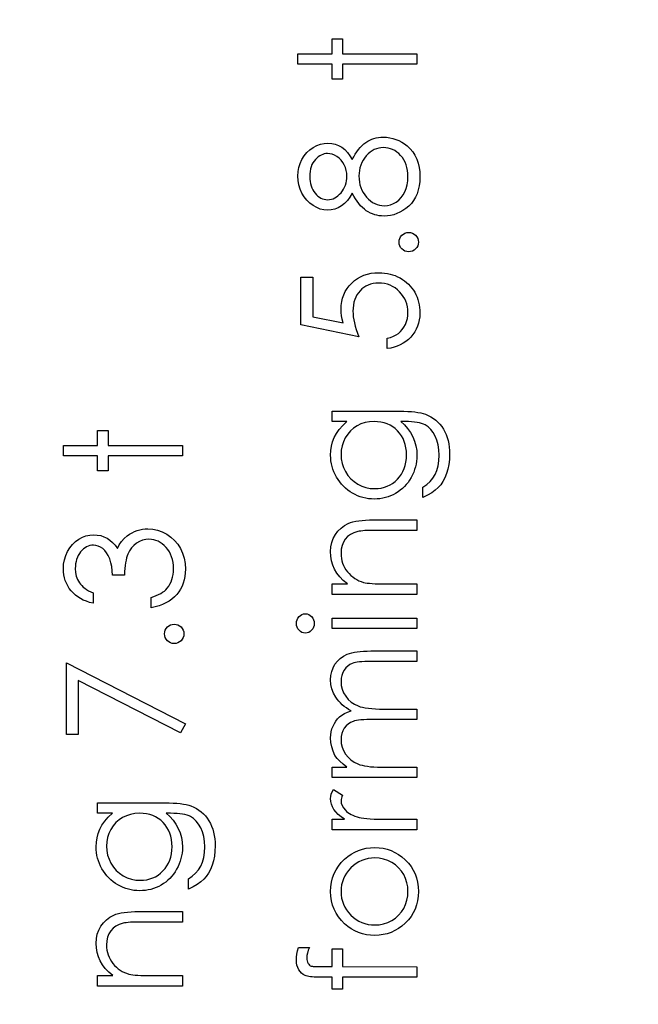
# Model space of a CAD drawing. Header units: inches. Extents: x 0.1 to 87.3, y 0.1 to 33.9.
# Tile 110 of 174: x 44.687 to 45.353, y 18.365 to 19.425. Entities that reach past the tile are written whole.
import ezdxf

# ---------------------------------------------------------------- set-up
doc = ezdxf.new("R2010")
doc.units = ezdxf.units.IN
doc.header["$MEASUREMENT"] = 0
doc.layers.add('DIMENSIONS', color=171, linetype='Continuous')
doc.styles.add('SLDTEXTSTYLE0', font='TXT', dxfattribs={"width": 0.75})
doc.dimstyles.new('SLDDIMSTYLE7', dxfattribs={"dimtxt": 0.125, "dimasz": 0.13, "dimexe": 0, "dimexo": 0.0625, "dimgap": 0.03125, "dimtad": 0, "dimtih": 1, "dimtoh": 1, "dimdec": 1, "dimrnd": 1e-09, "dimzin": 12, "dimdsep": 46, "dimtxsty": 'SLDTEXTSTYLE0', "dimsah": 1, "dimcen": 0.09, "dimadec": 0, "dimazin": 3, "dimtfac": 1, "dimtdec": 1, "dimtofl": 0, "dimtmove": 0, "dimatfit": 3, "dimfxl": 1, "dimfrac": 2, "dimtolj": 1, "dimtzin": 12, "dimarcsym": 0})

# ---------------------------------------------------------------- blocks, each defined once
blk = doc.blocks.new('_D_10')
at = {"layer": 'DIMENSIONS'}
for p, q in [((2.8197, 20.8042), (2.8197, 14.5427)), ((48.3846, 20.3884), (48.3846, 14.5427)), ((2.8197, 14.6677), (27.4208, 14.6677)), ((48.3846, 14.6677), (27.7909, 14.6677))]:
    blk.add_line(p, q, dxfattribs=at)
for centre, start, end in [((27.6426, 14.655), 153.4349, 206.5651), ((27.569, 14.655), 333.4349, 26.5651)]:
    blk.add_arc(centre, 0.2219, start, end, dxfattribs=at)
for points in [[(2.8197, 14.6677), (2.9497, 14.6477), (2.9497, 14.6877)], [(48.3846, 14.6677), (48.2546, 14.6877), (48.2546, 14.6477)]]:
    blk.add_solid(points, dxfattribs=at)
at = {"layer": 'DIMENSIONS', "insert": (27.4442, 14.7169), "char_height": 0.125, "attachment_point": 1, "style": 'SLDTEXTSTYLE0'}
blk.add_mtext('45.6', dxfattribs=at)

msp = doc.modelspace()

# ---------------------------------------------------------------- linework, layer by layer
at = {"color": 7, "linetype": 'Continuous', "flags": 128}
for points in [[(44.98661, 19.37694), (44.98661, 19.38816), (44.98661, 19.38816), (45.02346, 19.38816), (45.02346, 19.38816), (45.02346, 19.40418), (45.02346, 19.40418), (45.03468, 19.40418), (45.03468, 19.40418), (45.03468, 19.38816), (45.03468, 19.38816), (45.11481, 19.38816), (45.11481, 19.38816), (45.11481, 19.37694), (45.11481, 19.37694), (45.03468, 19.37694), (45.03468, 19.37694), (45.03468, 19.36091), (45.03468, 19.36091), (45.02346, 19.36091), (45.02346, 19.36091), (45.02346, 19.37694), (45.02346, 19.37694), (44.98661, 19.37694)], [(45.04517, 19.27425), (45.0468, 19.2773), (45.04848, 19.28013), (45.05021, 19.28274), (45.05201, 19.28514), (45.05386, 19.28734), (45.05577, 19.28932), (45.05772, 19.29108), (45.05975, 19.29263), (45.06183, 19.29398), (45.064, 19.29516), (45.06623, 19.29616), (45.06851, 19.29696), (45.07089, 19.29761), (45.07332, 19.29806), (45.07582, 19.29831), (45.0784, 19.29841), (45.0784, 19.29841), (45.08201, 19.29826), (45.08551, 19.29781), (45.08892, 19.29708), (45.09222, 19.29606), (45.0954, 19.29471), (45.09846, 19.29308), (45.10144, 19.29118), (45.10429, 19.28895), (45.10429, 19.28895), (45.1075, 19.28589), (45.1103, 19.28254), (45.11266, 19.27886), (45.11459, 19.27485), (45.11609, 19.27054), (45.11716, 19.26593), (45.11779, 19.261), (45.11802, 19.25577), (45.11802, 19.25577), (45.11782, 19.25074), (45.11726, 19.246), (45.11631, 19.24157), (45.11501, 19.23749), (45.11331, 19.23368), (45.11123, 19.23023), (45.1088, 19.22707), (45.10597, 19.22422), (45.10292, 19.22169), (45.09979, 19.21951), (45.09658, 19.21768), (45.09333, 19.21616), (45.08995, 19.21498), (45.08652, 19.21415), (45.08301, 19.21365), (45.07943, 19.21348), (45.07943, 19.21348), (45.0768, 19.21358), (45.07425, 19.21385), (45.07177, 19.2143), (45.06934, 19.21493), (45.06698, 19.21575), (45.06468, 19.21676), (45.06245, 19.21793), (45.0603, 19.21929), (45.05819, 19.22086), (45.05617, 19.22264), (45.05419, 19.22467), (45.05229, 19.22692), (45.05041, 19.22938), (45.0486, 19.23208), (45.04685, 19.23499), (45.04517, 19.23814), (45.04517, 19.23814), (45.0427, 19.23386), (45.03994, 19.23015), (45.03689, 19.22702), (45.03356, 19.22444), (45.03002, 19.22244), (45.02637, 19.22104), (45.02259, 19.22016), (45.01868, 19.21989), (45.01868, 19.21989), (45.0147, 19.22019), (45.01077, 19.22109), (45.00686, 19.22262), (45.00301, 19.22472), (44.9994, 19.22737), (44.9962, 19.23048), (44.99339, 19.23403), (44.99099, 19.23807), (44.98906, 19.24242), (44.98771, 19.24695), (44.98688, 19.25164), (44.98661, 19.25652), (44.98661, 19.25652), (44.98688, 19.26128), (44.98771, 19.26583), (44.98911, 19.27022), (44.99104, 19.27442), (44.99344, 19.27833), (44.99627, 19.28176), (44.99945, 19.28477), (45.00306, 19.28732), (45.00691, 19.28937), (45.01087, 19.29082), (45.0149, 19.2917), (45.01903, 19.292), (45.01903, 19.292), (45.02309, 19.29173), (45.02692, 19.2909), (45.0305, 19.2895), (45.03388, 19.28757), (45.03704, 19.28507), (45.03997, 19.28204), (45.0427, 19.2784), (45.04517, 19.27425)], [(45.05231, 19.25662), (45.05244, 19.25329), (45.05284, 19.25011), (45.05346, 19.24705), (45.05436, 19.24415), (45.05554, 19.24137), (45.05694, 19.23872), (45.05862, 19.23621), (45.06055, 19.23386), (45.06265, 19.23171), (45.06486, 19.22985), (45.06713, 19.22827), (45.06949, 19.227), (45.07194, 19.22597), (45.07447, 19.22527), (45.0771, 19.22484), (45.0798, 19.22469), (45.0798, 19.22469), (45.08316, 19.22494), (45.08642, 19.22567), (45.08957, 19.2269), (45.09263, 19.2286), (45.09548, 19.23075), (45.09796, 19.23331), (45.10011, 19.23624), (45.10191, 19.23957), (45.10334, 19.24325), (45.10437, 19.24718), (45.10499, 19.25141), (45.1052, 19.25589), (45.1052, 19.25589), (45.10507, 19.2594), (45.10469, 19.2627), (45.10407, 19.26583), (45.10322, 19.26876), (45.10209, 19.27152), (45.10071, 19.2741), (45.09911, 19.2765), (45.09723, 19.27871), (45.0952, 19.28068), (45.09308, 19.28241), (45.09087, 19.28389), (45.08859, 19.28507), (45.08624, 19.28599), (45.08379, 19.28667), (45.08126, 19.28707), (45.07863, 19.28719), (45.07863, 19.28719), (45.07607, 19.28704), (45.07362, 19.28664), (45.07122, 19.28594), (45.06889, 19.28497), (45.06663, 19.28369), (45.06445, 19.28216), (45.06233, 19.28033), (45.0603, 19.27823), (45.05842, 19.27593), (45.05679, 19.27352), (45.05544, 19.27099), (45.05431, 19.26834), (45.05344, 19.26558), (45.05281, 19.2627), (45.05244, 19.25973), (45.05231, 19.25662)], [(44.99943, 19.25589), (44.99953, 19.25326), (44.99978, 19.25076), (45.00023, 19.24838), (45.00085, 19.2461), (45.00165, 19.24392), (45.00266, 19.2419), (45.00381, 19.23997), (45.00516, 19.23814), (45.00664, 19.23649), (45.00816, 19.23506), (45.00979, 19.23386), (45.01147, 19.23286), (45.0132, 19.23211), (45.01503, 19.23155), (45.0169, 19.2312), (45.01886, 19.2311), (45.01886, 19.2311), (45.02081, 19.23123), (45.02269, 19.23158), (45.02454, 19.23216), (45.02634, 19.23301), (45.0281, 19.23406), (45.02982, 19.23536), (45.03148, 19.23689), (45.0331, 19.23867), (45.03461, 19.24059), (45.03591, 19.24262), (45.03699, 19.2447), (45.03789, 19.24688), (45.03859, 19.24913), (45.03909, 19.25146), (45.03939, 19.25387), (45.03949, 19.25634), (45.03949, 19.25634), (45.03931, 19.25952), (45.03876, 19.26263), (45.03786, 19.26563), (45.03659, 19.26856), (45.03501, 19.27129), (45.03318, 19.2737), (45.03105, 19.27578), (45.02867, 19.27755), (45.02617, 19.27896), (45.02366, 19.27998), (45.02114, 19.28058), (45.01861, 19.28078), (45.01861, 19.28078), (45.01683, 19.28068), (45.0151, 19.28038), (45.0134, 19.27988), (45.01175, 19.27918), (45.01012, 19.27828), (45.00852, 19.2772), (45.00696, 19.2759), (45.00544, 19.2744), (45.00403, 19.27272), (45.00281, 19.27087), (45.00178, 19.26881), (45.00093, 19.26659), (45.00028, 19.26418), (44.9998, 19.2616), (44.99953, 19.25885), (44.99943, 19.25589)], [(45.09558, 19.18543), (45.09578, 19.18751), (45.09633, 19.18944), (45.09728, 19.19119), (45.09861, 19.19279), (45.10021, 19.19412), (45.10196, 19.1951), (45.10389, 19.19565), (45.106, 19.19585), (45.106, 19.19585), (45.10805, 19.19565), (45.10998, 19.1951), (45.11173, 19.19412), (45.11333, 19.19279), (45.11469, 19.19119), (45.11564, 19.18944), (45.11621, 19.18751), (45.11641, 19.18543), (45.11641, 19.18543), (45.11621, 19.18335), (45.11564, 19.18145), (45.11469, 19.17967), (45.11333, 19.17807), (45.11173, 19.17674), (45.10998, 19.17579), (45.10805, 19.17521), (45.106, 19.17501), (45.106, 19.17501), (45.10389, 19.17521), (45.10196, 19.17579), (45.10021, 19.17674), (45.09861, 19.17807), (45.09728, 19.17967), (45.09633, 19.18145), (45.09578, 19.18335), (45.09558, 19.18543)], [(44.98981, 19.14777), (45.00263, 19.14777), (45.00263, 19.14777), (45.00263, 19.10525), (45.00263, 19.10525), (45.03551, 19.09852), (45.03551, 19.09852), (45.03446, 19.1025), (45.03368, 19.10628), (45.03323, 19.10986), (45.03308, 19.11324), (45.03308, 19.11324), (45.03326, 19.11742), (45.03381, 19.12143), (45.03468, 19.12523), (45.03596, 19.12887), (45.03756, 19.1323), (45.03954, 19.13553), (45.04187, 19.13858), (45.04455, 19.14146), (45.04753, 19.14406), (45.05071, 19.14632), (45.05406, 19.14825), (45.05764, 19.1498), (45.06143, 19.15103), (45.06541, 19.15188), (45.06959, 19.1524), (45.07397, 19.15258), (45.07397, 19.15258), (45.07703, 19.15248), (45.08003, 19.15223), (45.08296, 19.15178), (45.08584, 19.15115), (45.08862, 19.15035), (45.09137, 19.14937), (45.09405, 19.1482), (45.09666, 19.14687), (45.09916, 19.14539), (45.10151, 19.14376), (45.10374, 19.14204), (45.1058, 19.14018), (45.1077, 19.13818), (45.10945, 19.13605), (45.11105, 19.13382), (45.11251, 19.13144), (45.11381, 19.12897), (45.11491, 19.12639), (45.11586, 19.12373), (45.11664, 19.12098), (45.11724, 19.11812), (45.11767, 19.11517), (45.11794, 19.11211), (45.11802, 19.10898), (45.11802, 19.10898), (45.11787, 19.10525), (45.11739, 19.10167), (45.11664, 19.09824), (45.11556, 19.09496), (45.11416, 19.09183), (45.11248, 19.08885), (45.11048, 19.086), (45.10817, 19.08332), (45.10562, 19.08084), (45.10292, 19.07864), (45.10001, 19.07668), (45.09691, 19.07498), (45.09365, 19.07355), (45.0902, 19.0724), (45.08657, 19.0715), (45.08276, 19.07085), (45.08276, 19.07085), (45.08276, 19.08207), (45.08276, 19.08207), (45.08631, 19.08297), (45.0895, 19.08412), (45.09235, 19.08555), (45.09483, 19.08722), (45.09706, 19.0892), (45.09904, 19.09148), (45.10081, 19.09406), (45.10234, 19.09694), (45.10359, 19.09999), (45.10449, 19.10315), (45.10502, 19.10635), (45.1052, 19.10963), (45.1052, 19.10963), (45.10504, 19.11284), (45.10462, 19.11592), (45.10392, 19.1189), (45.10294, 19.12175), (45.10166, 19.12448), (45.10009, 19.12711), (45.09826, 19.12962), (45.09613, 19.13202), (45.0938, 19.1342), (45.09132, 19.1361), (45.08869, 19.1377), (45.08594, 19.13903), (45.08303, 19.14006), (45.08, 19.14078), (45.07682, 19.14121), (45.07349, 19.14136), (45.07349, 19.14136), (45.07049, 19.14124), (45.06766, 19.14086), (45.06493, 19.14021), (45.06238, 19.13931), (45.05995, 19.13816), (45.05769, 19.13675), (45.05554, 19.13508), (45.05356, 19.13315), (45.05176, 19.13102), (45.05021, 19.12869), (45.04891, 19.12621), (45.04783, 19.12356), (45.04698, 19.12073), (45.04638, 19.11772), (45.04603, 19.11457), (45.0459, 19.11121), (45.0459, 19.11121), (45.046, 19.10831), (45.0463, 19.10523), (45.0468, 19.10202), (45.0475, 19.09864), (45.0484, 19.09514), (45.04951, 19.09146), (45.05081, 19.08765), (45.05231, 19.08367), (45.05231, 19.08367), (44.98981, 19.09649), (44.98981, 19.09649), (44.98981, 19.14777)], [(45.02347, 18.99232), (45.02346, 19.00354), (45.02346, 19.00354), (45.09596, 19.00354), (45.09596, 19.00354), (45.10059, 19.00349), (45.10489, 19.00334), (45.10888, 19.00306), (45.11253, 19.00271), (45.11589, 19.00224), (45.11889, 19.00166), (45.1216, 19.00099), (45.12398, 19.00021), (45.12398, 19.00021), (45.12703, 18.99896), (45.12988, 18.99751), (45.13256, 18.99585), (45.13507, 18.99397), (45.1374, 18.99187), (45.13955, 18.98959), (45.1415, 18.98709), (45.14328, 18.98436), (45.14488, 18.98148), (45.14626, 18.97845), (45.14741, 18.97527), (45.14836, 18.97194), (45.14912, 18.96848), (45.14964, 18.96488), (45.14997, 18.96112), (45.15007, 18.95724), (45.15007, 18.95724), (45.14987, 18.95158), (45.14924, 18.94622), (45.14819, 18.94114), (45.14671, 18.93636), (45.14488, 18.93195), (45.14278, 18.92797), (45.1404, 18.92444), (45.13772, 18.92131), (45.13457, 18.91845), (45.13079, 18.91572), (45.12633, 18.9131), (45.12122, 18.91059), (45.12122, 18.91059), (45.12122, 18.92181), (45.12122, 18.92181), (45.12543, 18.92464), (45.12903, 18.92787), (45.13206, 18.93147), (45.13452, 18.93546), (45.13642, 18.93989), (45.13777, 18.94482), (45.13857, 18.95023), (45.13885, 18.95616), (45.13885, 18.95616), (45.13857, 18.96202), (45.13777, 18.96741), (45.13642, 18.97232), (45.13452, 18.97675), (45.13221, 18.98065), (45.12966, 18.98396), (45.1268, 18.98664), (45.12367, 18.98874), (45.1219, 18.98959), (45.11987, 18.99032), (45.11756, 18.99092), (45.11501, 18.99142), (45.11216, 18.99182), (45.10905, 18.9921), (45.10567, 18.99227), (45.10204, 18.99232), (45.10204, 18.99232), (45.09731, 18.99232), (45.09731, 18.99232), (45.10129, 18.98882), (45.10479, 18.98496), (45.10777, 18.98073), (45.11028, 18.97612), (45.11226, 18.97126), (45.11368, 18.96626), (45.11454, 18.96112), (45.11481, 18.95581), (45.11481, 18.95581), (45.11471, 18.95268), (45.11443, 18.9496), (45.11393, 18.94657), (45.11326, 18.94359), (45.11238, 18.94066), (45.11133, 18.93778), (45.11005, 18.93493), (45.1086, 18.93215), (45.10697, 18.92947), (45.10522, 18.92694), (45.10334, 18.92456), (45.10131, 18.92234), (45.09916, 18.92028), (45.09688, 18.91838), (45.09445, 18.91663), (45.0919, 18.91502), (45.08924, 18.91362), (45.08652, 18.91239), (45.08374, 18.91134), (45.08088, 18.91049), (45.07798, 18.90984), (45.075, 18.90936), (45.07194, 18.90909), (45.06884, 18.90899), (45.06884, 18.90899), (45.06573, 18.90909), (45.06265, 18.90939), (45.05965, 18.90987), (45.05669, 18.91057), (45.05379, 18.91144), (45.05093, 18.91252), (45.04815, 18.9138), (45.0454, 18.91527), (45.04275, 18.91693), (45.04024, 18.91873), (45.03789, 18.92068), (45.03566, 18.92279), (45.03358, 18.92504), (45.03165, 18.92744), (45.02985, 18.93), (45.0282, 18.9327), (45.02672, 18.93551), (45.02542, 18.93834), (45.02434, 18.94122), (45.02344, 18.94412), (45.02276, 18.94707), (45.02226, 18.95008), (45.02196, 18.95311), (45.02186, 18.95616), (45.02186, 18.95616), (45.02211, 18.9612), (45.02284, 18.96606), (45.02404, 18.97074), (45.02574, 18.97524), (45.02805, 18.97963), (45.0311, 18.98396), (45.03491, 18.98817), (45.03944, 18.99232), (45.03944, 18.99232), (45.02346, 18.99232)], [(45.03308, 18.95707), (45.03338, 18.95216), (45.03428, 18.94743), (45.03576, 18.94289), (45.03784, 18.93851), (45.04047, 18.93445), (45.04355, 18.93087), (45.04708, 18.92774), (45.05106, 18.92506), (45.05537, 18.92294), (45.05985, 18.92143), (45.06448, 18.92051), (45.06929, 18.92021), (45.06929, 18.92021), (45.07292, 18.92036), (45.0764, 18.92083), (45.07973, 18.92163), (45.08288, 18.92274), (45.08586, 18.92414), (45.08869, 18.92587), (45.09137, 18.92792), (45.09388, 18.93027), (45.09616, 18.93288), (45.09813, 18.93568), (45.09979, 18.93869), (45.10116, 18.94184), (45.10222, 18.9452), (45.10299, 18.94875), (45.10344, 18.95248), (45.10359, 18.95639), (45.10359, 18.95639), (45.10344, 18.96035), (45.10299, 18.9641), (45.10224, 18.96766), (45.10119, 18.97101), (45.09984, 18.97417), (45.09816, 18.97712), (45.09621, 18.9799), (45.09395, 18.98246), (45.09145, 18.98476), (45.08874, 18.98676), (45.08586, 18.98847), (45.08281, 18.98987), (45.07955, 18.99094), (45.0761, 18.9917), (45.07247, 18.99217), (45.06864, 18.99232), (45.06864, 18.99232), (45.06365, 18.99205), (45.05897, 18.9912), (45.05454, 18.98977), (45.05038, 18.98779), (45.04658, 18.98529), (45.04322, 18.98231), (45.04024, 18.97888), (45.03771, 18.97494), (45.03568, 18.97071), (45.03423, 18.96633), (45.03338, 18.96177), (45.03308, 18.95707)], [(44.73409, 18.95546), (44.73409, 18.96668), (44.73409, 18.96668), (44.77095, 18.96668), (44.77095, 18.96668), (44.77095, 18.98271), (44.77095, 18.98271), (44.78217, 18.98271), (44.78217, 18.98271), (44.78217, 18.96668), (44.78217, 18.96668), (44.8623, 18.96668), (44.8623, 18.96668), (44.8623, 18.95546), (44.8623, 18.95546), (44.78217, 18.95546), (44.78217, 18.95546), (44.78217, 18.93944), (44.78217, 18.93944), (44.77095, 18.93944), (44.77095, 18.93944), (44.77095, 18.95546), (44.77095, 18.95546), (44.73409, 18.95546)], [(45.02347, 18.80642), (45.02346, 18.81764), (45.02346, 18.81764), (45.03994, 18.81764), (45.03994, 18.81764), (45.03553, 18.82132), (45.03178, 18.82518), (45.02865, 18.82924), (45.02617, 18.83349), (45.02429, 18.83793), (45.02294, 18.84256), (45.02214, 18.84739), (45.02186, 18.8524), (45.02186, 18.8524), (45.02219, 18.85746), (45.02316, 18.86221), (45.02477, 18.86667), (45.02702, 18.87083), (45.02982, 18.87458), (45.03308, 18.87784), (45.03676, 18.88054), (45.04092, 18.88272), (45.04327, 18.88362), (45.0459, 18.8844), (45.04885, 18.88505), (45.05211, 18.8856), (45.05567, 18.886), (45.05952, 18.8863), (45.0637, 18.8865), (45.06816, 18.88655), (45.06816, 18.88655), (45.11481, 18.88655), (45.11481, 18.88655), (45.11481, 18.87533), (45.11481, 18.87533), (45.07184, 18.87533), (45.07184, 18.87533), (45.06811, 18.87531), (45.06471, 18.87526), (45.06163, 18.87516), (45.05887, 18.87501), (45.05642, 18.87481), (45.05431, 18.87458), (45.05251, 18.87431), (45.05106, 18.87401), (45.05106, 18.87401), (45.04685, 18.87273), (45.04322, 18.87095), (45.04012, 18.8687), (45.03759, 18.86597), (45.03561, 18.86276), (45.03421, 18.85911), (45.03336, 18.855), (45.03308, 18.85045), (45.03308, 18.85045), (45.03318, 18.84774), (45.03351, 18.84511), (45.03406, 18.84253), (45.03483, 18.84005), (45.03581, 18.83762), (45.03699, 18.83527), (45.03841, 18.83299), (45.04004, 18.83079), (45.04184, 18.82871), (45.04372, 18.82683), (45.04572, 18.82513), (45.04783, 18.8236), (45.05003, 18.82228), (45.05234, 18.82112), (45.05476, 18.82015), (45.05727, 18.81937), (45.05727, 18.81937), (45.05912, 18.81897), (45.06132, 18.81862), (45.06385, 18.81832), (45.06676, 18.81807), (45.06999, 18.81789), (45.07357, 18.81774), (45.0775, 18.81767), (45.08178, 18.81764), (45.08178, 18.81764), (45.11481, 18.81764), (45.11481, 18.81764), (45.11481, 18.80642), (45.11481, 18.80642), (45.02346, 18.80642)], [(44.76615, 18.80803), (44.76615, 18.79681), (44.76615, 18.79681), (44.76239, 18.79779), (44.75888, 18.79899), (44.75558, 18.80037), (44.7525, 18.80197), (44.74964, 18.80375), (44.74701, 18.80575), (44.74459, 18.80795), (44.74241, 18.81036), (44.74045, 18.81291), (44.73878, 18.81559), (44.73735, 18.81837), (44.73617, 18.82127), (44.73527, 18.8243), (44.73462, 18.82743), (44.73422, 18.83066), (44.73409, 18.83402), (44.73409, 18.83402), (44.73437, 18.8389), (44.73522, 18.84361), (44.73662, 18.84814), (44.73858, 18.85252), (44.74101, 18.85658), (44.74383, 18.86014), (44.74707, 18.86322), (44.75067, 18.86582), (44.75453, 18.86787), (44.75846, 18.86935), (44.76246, 18.87023), (44.76657, 18.87053), (44.76657, 18.87053), (44.77053, 18.8703), (44.77426, 18.86963), (44.77779, 18.86847), (44.78112, 18.86687), (44.78422, 18.86482), (44.78713, 18.86231), (44.78981, 18.85936), (44.79229, 18.85593), (44.79229, 18.85593), (44.79432, 18.85986), (44.79679, 18.86344), (44.79965, 18.86665), (44.80295, 18.86948), (44.80295, 18.86948), (44.80546, 18.87123), (44.80806, 18.87273), (44.81072, 18.87403), (44.81347, 18.87508), (44.81628, 18.87589), (44.81916, 18.87646), (44.82214, 18.87681), (44.82516, 18.87694), (44.82516, 18.87694), (44.8304, 18.87659), (44.83551, 18.87551), (44.84051, 18.87373), (44.84537, 18.87123), (44.8499, 18.86812), (44.85391, 18.86452), (44.85734, 18.86036), (44.86025, 18.8557), (44.86255, 18.85065), (44.8642, 18.84529), (44.86518, 18.83963), (44.8655, 18.83369), (44.8655, 18.83369), (44.86535, 18.82969), (44.86493, 18.82583), (44.86418, 18.82215), (44.86318, 18.81864), (44.86185, 18.81531), (44.86025, 18.81216), (44.85834, 18.80915), (44.85614, 18.80632), (44.85366, 18.8037), (44.85091, 18.80132), (44.84788, 18.79916), (44.8446, 18.79726), (44.84102, 18.79558), (44.83716, 18.79416), (44.83305, 18.79295), (44.82865, 18.792), (44.82865, 18.792), (44.82865, 18.80322), (44.82865, 18.80322), (44.83153, 18.80412), (44.8342, 18.8051), (44.83668, 18.8062), (44.83894, 18.80738), (44.84099, 18.80863), (44.84284, 18.81001), (44.8445, 18.81146), (44.84592, 18.81301), (44.84592, 18.81301), (44.8475, 18.81514), (44.84888, 18.81739), (44.85005, 18.8198), (44.85101, 18.82233), (44.85173, 18.825), (44.85226, 18.82783), (44.85258, 18.83079), (44.85268, 18.83389), (44.85268, 18.83389), (44.85256, 18.8374), (44.85218, 18.84073), (44.85158, 18.84388), (44.85071, 18.84686), (44.8496, 18.84964), (44.84823, 18.85227), (44.84662, 18.8547), (44.84477, 18.85698), (44.84274, 18.85903), (44.84064, 18.86081), (44.83846, 18.86231), (44.83618, 18.86354), (44.83383, 18.86449), (44.83137, 18.86517), (44.82885, 18.86559), (44.82624, 18.86572), (44.82624, 18.86572), (44.82276, 18.86544), (44.81938, 18.86464), (44.81613, 18.86329), (44.81297, 18.86139), (44.81009, 18.85903), (44.80756, 18.85633), (44.80543, 18.85322), (44.80368, 18.84977), (44.80293, 18.84784), (44.80225, 18.84564), (44.80168, 18.84321), (44.80115, 18.8405), (44.8007, 18.83757), (44.80033, 18.83439), (44.80002, 18.83094), (44.7998, 18.82726), (44.7998, 18.82726), (44.78698, 18.82726), (44.78698, 18.82726), (44.7868, 18.83189), (44.78625, 18.8363), (44.78533, 18.8405), (44.78402, 18.84449), (44.78245, 18.84812), (44.78067, 18.8512), (44.77867, 18.85375), (44.77649, 18.85578), (44.77416, 18.85733), (44.77173, 18.85843), (44.76918, 18.85908), (44.76652, 18.85931), (44.76652, 18.85931), (44.76457, 18.85921), (44.76266, 18.85886), (44.76084, 18.85831), (44.75908, 18.85753), (44.75741, 18.85653), (44.75578, 18.8553), (44.75423, 18.85385), (44.75272, 18.85217), (44.75137, 18.85035), (44.7502, 18.84839), (44.74919, 18.84631), (44.74837, 18.84411), (44.74774, 18.84181), (44.74729, 18.83938), (44.74701, 18.83682), (44.74691, 18.83417), (44.74691, 18.83417), (44.74719, 18.82991), (44.74802, 18.82593), (44.74937, 18.82228), (44.7513, 18.81889), (44.7525, 18.81732), (44.75388, 18.81581), (44.75543, 18.81436), (44.75721, 18.81299), (44.75916, 18.81163), (44.76129, 18.81038), (44.76362, 18.80918), (44.76615, 18.80803)], [(44.985, 18.77512), (44.98518, 18.7772), (44.9857, 18.77913), (44.98661, 18.78091), (44.98783, 18.78251), (44.98931, 18.78386), (44.99096, 18.78482), (44.99274, 18.78539), (44.99467, 18.78559), (44.99467, 18.78559), (44.99655, 18.78539), (44.9983, 18.78482), (44.99993, 18.78386), (45.0014, 18.78251), (45.00263, 18.78091), (45.00353, 18.77913), (45.00406, 18.7772), (45.00423, 18.77512), (45.00423, 18.77512), (45.00406, 18.77307), (45.00353, 18.77119), (45.00263, 18.76942), (45.0014, 18.76781), (44.99993, 18.76649), (44.9983, 18.76553), (44.99655, 18.76496), (44.99467, 18.76476), (44.99467, 18.76476), (44.99274, 18.76496), (44.99096, 18.76553), (44.98931, 18.76649), (44.98783, 18.76781), (44.98661, 18.76942), (44.9857, 18.77119), (44.98518, 18.77307), (44.985, 18.77512)], [(44.84307, 18.76396), (44.84327, 18.76604), (44.84382, 18.76796), (44.84477, 18.76972), (44.8461, 18.77132), (44.8477, 18.77265), (44.84945, 18.77362), (44.85138, 18.77417), (44.85349, 18.77437), (44.85349, 18.77437), (44.85554, 18.77417), (44.85747, 18.77362), (44.85922, 18.77265), (44.86082, 18.77132), (44.86217, 18.76972), (44.86313, 18.76796), (44.8637, 18.76604), (44.8639, 18.76396), (44.8639, 18.76396), (44.8637, 18.76188), (44.86313, 18.75998), (44.86217, 18.7582), (44.86082, 18.7566), (44.85922, 18.75527), (44.85747, 18.75432), (44.85554, 18.75374), (44.85349, 18.75354), (44.85349, 18.75354), (44.85138, 18.75374), (44.84945, 18.75432), (44.8477, 18.75527), (44.8461, 18.7566), (44.84477, 18.7582), (44.84382, 18.75998), (44.84327, 18.76188), (44.84307, 18.76396)], [(45.02347, 18.76957), (45.02346, 18.78078), (45.02346, 18.78078), (45.11481, 18.78078), (45.11481, 18.78078), (45.11481, 18.76957), (45.11481, 18.76957), (45.02346, 18.76957)], [(45.02347, 18.60931), (45.02346, 18.62053), (45.02346, 18.62053), (45.03934, 18.62053), (45.03934, 18.62053), (45.03523, 18.62363), (45.03173, 18.62679), (45.02882, 18.62997), (45.02649, 18.6332), (45.02649, 18.6332), (45.02447, 18.63773), (45.02301, 18.64239), (45.02216, 18.64714), (45.02186, 18.65203), (45.02186, 18.65203), (45.02204, 18.65533), (45.02251, 18.65854), (45.02334, 18.66167), (45.02449, 18.6647), (45.02592, 18.66758), (45.02755, 18.67016), (45.0294, 18.67249), (45.03145, 18.67451), (45.03386, 18.67634), (45.03676, 18.67807), (45.04009, 18.67965), (45.04392, 18.6811), (45.04392, 18.6811), (45.04129, 18.6826), (45.03884, 18.6842), (45.03654, 18.68591), (45.03441, 18.68768), (45.03243, 18.68956), (45.0306, 18.69152), (45.02895, 18.69357), (45.02747, 18.69572), (45.02502, 18.70018), (45.02326, 18.70484), (45.02221, 18.70962), (45.02186, 18.7146), (45.02186, 18.7146), (45.02216, 18.71919), (45.02304, 18.72349), (45.02452, 18.72752), (45.02659, 18.73128), (45.0292, 18.73466), (45.03228, 18.73759), (45.03583, 18.74004), (45.03984, 18.74202), (45.04209, 18.74285), (45.04462, 18.74355), (45.04743, 18.74415), (45.05048, 18.74465), (45.05379, 18.74503), (45.05737, 18.7453), (45.06122, 18.74548), (45.06533, 18.74553), (45.06533, 18.74553), (45.11481, 18.74553), (45.11481, 18.74553), (45.11481, 18.73431), (45.11481, 18.73431), (45.06528, 18.73431), (45.06528, 18.73431), (45.06178, 18.73428), (45.05855, 18.73418), (45.05562, 18.73401), (45.05296, 18.73378), (45.05058, 18.73348), (45.0485, 18.73311), (45.0467, 18.73268), (45.0452, 18.73218), (45.04259, 18.73093), (45.04027, 18.7293), (45.03821, 18.7273), (45.03641, 18.72492), (45.03496, 18.72224), (45.03391, 18.71929), (45.03328, 18.71611), (45.03308, 18.71265), (45.03308, 18.71265), (45.03341, 18.70842), (45.03433, 18.70439), (45.03591, 18.70051), (45.03809, 18.69682), (45.04079, 18.69347), (45.04392, 18.69061), (45.04748, 18.68824), (45.05143, 18.68633), (45.05369, 18.68556), (45.05629, 18.68488), (45.05925, 18.68433), (45.06258, 18.68385), (45.06621, 18.6835), (45.07021, 18.68323), (45.07457, 18.68308), (45.07928, 18.68303), (45.07928, 18.68303), (45.11481, 18.68303), (45.11481, 18.68303), (45.11481, 18.67181), (45.11481, 18.67181), (45.06836, 18.67181), (45.06836, 18.67181), (45.06443, 18.67178), (45.0608, 18.67168), (45.05752, 18.67151), (45.05456, 18.67128), (45.05193, 18.67098), (45.04966, 18.67063), (45.04768, 18.67021), (45.04605, 18.66971), (45.04325, 18.66848), (45.04074, 18.66685), (45.03854, 18.66482), (45.03661, 18.66242), (45.03506, 18.65971), (45.03396, 18.65674), (45.03331, 18.65353), (45.03308, 18.65007), (45.03308, 18.65007), (45.03338, 18.64602), (45.03431, 18.64209), (45.03583, 18.63828), (45.03796, 18.63462), (45.04062, 18.63127), (45.0437, 18.62836), (45.04718, 18.62594), (45.05108, 18.62398), (45.05329, 18.62318), (45.05577, 18.62248), (45.05852, 18.62188), (45.06155, 18.6214), (45.06483, 18.621), (45.06841, 18.62075), (45.07224, 18.62058), (45.07637, 18.62053), (45.07637, 18.62053), (45.11481, 18.62053), (45.11481, 18.62053), (45.11481, 18.60931), (45.11481, 18.60931), (45.02346, 18.60931)], [(44.7373, 18.65578), (44.7373, 18.73271), (44.7373, 18.73271), (44.8655, 18.667), (44.8655, 18.667), (44.86017, 18.65731), (44.86017, 18.65731), (44.75012, 18.71373), (44.75012, 18.71373), (44.75012, 18.65578), (44.75012, 18.65578), (44.7373, 18.65578)], [(45.02347, 18.55322), (45.02346, 18.56444), (45.02346, 18.56444), (45.03691, 18.56444), (45.03691, 18.56444), (45.0332, 18.56699), (45.03005, 18.56962), (45.02745, 18.5723), (45.02539, 18.57505), (45.02384, 18.57788), (45.02274, 18.58079), (45.02209, 18.58372), (45.02186, 18.58672), (45.02186, 18.58672), (45.02206, 18.58905), (45.02264, 18.59146), (45.02361, 18.59393), (45.02499, 18.59649), (45.02499, 18.59649), (45.03471, 18.59033), (45.03471, 18.59033), (45.03401, 18.5887), (45.03348, 18.5872), (45.03318, 18.58582), (45.03308, 18.58459), (45.03308, 18.58459), (45.03338, 18.58192), (45.03428, 18.57926), (45.03576, 18.57668), (45.03786, 18.57413), (45.03914, 18.5729), (45.04059, 18.57175), (45.04222, 18.5707), (45.044, 18.5697), (45.04593, 18.56877), (45.04805, 18.56792), (45.05033, 18.56714), (45.05276, 18.56644), (45.05276, 18.56644), (45.05494, 18.56596), (45.05764, 18.56556), (45.0608, 18.56521), (45.06448, 18.56494), (45.06864, 18.56471), (45.07332, 18.56456), (45.07845, 18.56446), (45.08411, 18.56444), (45.08411, 18.56444), (45.11481, 18.56444), (45.11481, 18.56444), (45.11481, 18.55322), (45.11481, 18.55322), (45.02346, 18.55322)], [(44.77096, 18.57085), (44.77095, 18.58207), (44.77095, 18.58207), (44.84344, 18.58207), (44.84344, 18.58207), (44.84808, 18.58202), (44.85238, 18.58187), (44.85636, 18.58159), (44.86002, 18.58124), (44.86338, 18.58076), (44.86638, 18.58019), (44.86909, 18.57951), (44.87146, 18.57874), (44.87146, 18.57874), (44.87452, 18.57748), (44.87737, 18.57603), (44.88005, 18.57438), (44.88256, 18.5725), (44.88489, 18.5704), (44.88704, 18.56812), (44.88899, 18.56561), (44.89077, 18.56289), (44.89237, 18.56001), (44.89375, 18.55698), (44.8949, 18.5538), (44.89585, 18.55047), (44.8966, 18.54701), (44.89713, 18.5434), (44.89746, 18.53965), (44.89756, 18.53577), (44.89756, 18.53577), (44.89736, 18.53011), (44.89673, 18.52475), (44.89568, 18.51967), (44.8942, 18.51488), (44.89237, 18.51048), (44.89027, 18.50649), (44.88789, 18.50296), (44.88521, 18.49983), (44.88206, 18.49698), (44.87827, 18.49425), (44.87382, 18.49162), (44.86871, 18.48912), (44.86871, 18.48912), (44.86871, 18.50033), (44.86871, 18.50033), (44.87292, 18.50316), (44.87652, 18.50639), (44.87955, 18.51), (44.88201, 18.51398), (44.88391, 18.51841), (44.88526, 18.52335), (44.88606, 18.52876), (44.88634, 18.53469), (44.88634, 18.53469), (44.88606, 18.54055), (44.88526, 18.54593), (44.88391, 18.55084), (44.88201, 18.55527), (44.8797, 18.55918), (44.87715, 18.56248), (44.87429, 18.56516), (44.87116, 18.56727), (44.86939, 18.56812), (44.86736, 18.56884), (44.86505, 18.56945), (44.8625, 18.56995), (44.85965, 18.57035), (44.85654, 18.57062), (44.85316, 18.5708), (44.84953, 18.57085), (44.84953, 18.57085), (44.8448, 18.57085), (44.8448, 18.57085), (44.84878, 18.56734), (44.85228, 18.56349), (44.85526, 18.55925), (44.85777, 18.55465), (44.85975, 18.54979), (44.86117, 18.54478), (44.86202, 18.53965), (44.8623, 18.53434), (44.8623, 18.53434), (44.8622, 18.53121), (44.86192, 18.52813), (44.86142, 18.5251), (44.86075, 18.52212), (44.85987, 18.51919), (44.85882, 18.51631), (44.85754, 18.51346), (44.85609, 18.51068), (44.85446, 18.508), (44.85271, 18.50547), (44.85083, 18.50309), (44.8488, 18.50086), (44.84665, 18.49881), (44.84437, 18.4969), (44.84194, 18.49515), (44.83939, 18.49355), (44.83673, 18.49215), (44.834, 18.49092), (44.83122, 18.48987), (44.82837, 18.48902), (44.82547, 18.48837), (44.82249, 18.48789), (44.81943, 18.48761), (44.81633, 18.48751), (44.81633, 18.48751), (44.81322, 18.48761), (44.81014, 18.48792), (44.80714, 18.48839), (44.80418, 18.48909), (44.80128, 18.48997), (44.79842, 18.49105), (44.79564, 18.49232), (44.79289, 18.4938), (44.79023, 18.49545), (44.78773, 18.49726), (44.78538, 18.49921), (44.78315, 18.50131), (44.78107, 18.50357), (44.77914, 18.50597), (44.77734, 18.50852), (44.77569, 18.51123), (44.77421, 18.51403), (44.77291, 18.51686), (44.77183, 18.51974), (44.77093, 18.52265), (44.77025, 18.5256), (44.76975, 18.52861), (44.76945, 18.53164), (44.76935, 18.53469), (44.76935, 18.53469), (44.7696, 18.53972), (44.77033, 18.54458), (44.77153, 18.54926), (44.77323, 18.55377), (44.77554, 18.55815), (44.77859, 18.56248), (44.7824, 18.56669), (44.78693, 18.57085), (44.78693, 18.57085), (44.77095, 18.57085)], [(44.78057, 18.53559), (44.78087, 18.53068), (44.78177, 18.52595), (44.78325, 18.52142), (44.78533, 18.51704), (44.78796, 18.51298), (44.79104, 18.5094), (44.79457, 18.50627), (44.79855, 18.50359), (44.80285, 18.50146), (44.80734, 18.49996), (44.81197, 18.49903), (44.81678, 18.49873), (44.81678, 18.49873), (44.82041, 18.49888), (44.82389, 18.49936), (44.82722, 18.50016), (44.83037, 18.50126), (44.83335, 18.50266), (44.83618, 18.50439), (44.83886, 18.50644), (44.84137, 18.5088), (44.84364, 18.5114), (44.84562, 18.51421), (44.84728, 18.51721), (44.84865, 18.52037), (44.8497, 18.52372), (44.85048, 18.52728), (44.85093, 18.53101), (44.85108, 18.53492), (44.85108, 18.53492), (44.85093, 18.53887), (44.85048, 18.54263), (44.84973, 18.54618), (44.84868, 18.54954), (44.84733, 18.55269), (44.84565, 18.55565), (44.84369, 18.55843), (44.84144, 18.56098), (44.83894, 18.56329), (44.83623, 18.56529), (44.83335, 18.56699), (44.8303, 18.56839), (44.82704, 18.56947), (44.82359, 18.57022), (44.81996, 18.5707), (44.81613, 18.57085), (44.81613, 18.57085), (44.81114, 18.57057), (44.80646, 18.56972), (44.80203, 18.56829), (44.79787, 18.56632), (44.79407, 18.56381), (44.79071, 18.56083), (44.78773, 18.5574), (44.7852, 18.55347), (44.78317, 18.54924), (44.78172, 18.54486), (44.78087, 18.5403), (44.78057, 18.53559)], [(45.02186, 18.48676), (45.02209, 18.4919), (45.02281, 18.49678), (45.02399, 18.50146), (45.02562, 18.50592), (45.02775, 18.51013), (45.03033, 18.51413), (45.03338, 18.51791), (45.03691, 18.52147), (45.03691, 18.52147), (45.04042, 18.5244), (45.0441, 18.52695), (45.0479, 18.52911), (45.05188, 18.53086), (45.05604, 18.53224), (45.06032, 18.53321), (45.06478, 18.53379), (45.06939, 18.53399), (45.06939, 18.53399), (45.07402, 18.53379), (45.0785, 18.53316), (45.08283, 18.53214), (45.08704, 18.53068), (45.09107, 18.52883), (45.09498, 18.52655), (45.09871, 18.52387), (45.10232, 18.52077), (45.10562, 18.51734), (45.10848, 18.51368), (45.1109, 18.5098), (45.11288, 18.50567), (45.11443, 18.50129), (45.11554, 18.49668), (45.11619, 18.49185), (45.11641, 18.48676), (45.11641, 18.48676), (45.11619, 18.48166), (45.11554, 18.4768), (45.11443, 18.47219), (45.11288, 18.46781), (45.1109, 18.46365), (45.10848, 18.45975), (45.10562, 18.45609), (45.10232, 18.45266), (45.09871, 18.44955), (45.09498, 18.44687), (45.09107, 18.4446), (45.08704, 18.44274), (45.08283, 18.44129), (45.0785, 18.44026), (45.07402, 18.43964), (45.06939, 18.43944), (45.06939, 18.43944), (45.06481, 18.43964), (45.06035, 18.44021), (45.05607, 18.44119), (45.05196, 18.44257), (45.04798, 18.44432), (45.04415, 18.44647), (45.04049, 18.44903), (45.03699, 18.45196), (45.03699, 18.45196), (45.03343, 18.45551), (45.03038, 18.45929), (45.02777, 18.4633), (45.02564, 18.46756), (45.02399, 18.47201), (45.02281, 18.4767), (45.02209, 18.48163), (45.02186, 18.48676)], [(45.03308, 18.48671), (45.03326, 18.48308), (45.03376, 18.47958), (45.03458, 18.4762), (45.03573, 18.47297), (45.03724, 18.46984), (45.03906, 18.46686), (45.04122, 18.464), (45.04372, 18.46127), (45.04645, 18.45879), (45.04933, 18.45664), (45.05234, 18.45481), (45.05549, 18.45331), (45.05877, 18.45216), (45.0622, 18.45133), (45.06576, 18.45083), (45.06946, 18.45066), (45.06946, 18.45066), (45.07425, 18.45096), (45.07888, 18.45186), (45.08334, 18.45338), (45.08762, 18.45549), (45.09157, 18.45812), (45.09508, 18.4612), (45.09808, 18.46468), (45.10061, 18.46858), (45.10262, 18.47282), (45.10404, 18.47725), (45.10492, 18.48188), (45.1052, 18.48671), (45.1052, 18.48671), (45.10492, 18.49155), (45.10404, 18.49618), (45.10262, 18.50059), (45.10061, 18.50482), (45.09808, 18.50872), (45.09508, 18.51223), (45.09157, 18.51528), (45.08762, 18.51791), (45.08334, 18.52004), (45.07888, 18.52157), (45.07425, 18.52247), (45.06946, 18.52277), (45.06946, 18.52277), (45.06576, 18.5226), (45.0622, 18.52209), (45.05877, 18.52127), (45.05549, 18.52012), (45.05234, 18.51861), (45.04933, 18.51676), (45.04645, 18.51461), (45.04372, 18.5121), (45.04122, 18.50937), (45.03906, 18.50652), (45.03724, 18.50354), (45.03573, 18.50044), (45.03458, 18.49718), (45.03376, 18.49382), (45.03326, 18.49032), (45.03308, 18.48671)], [(44.77096, 18.38495), (44.77095, 18.39617), (44.77095, 18.39617), (44.78743, 18.39617), (44.78743, 18.39617), (44.78302, 18.39985), (44.77927, 18.40371), (44.77614, 18.40776), (44.77366, 18.41202), (44.77178, 18.41645), (44.77043, 18.42108), (44.76963, 18.42592), (44.76935, 18.43092), (44.76935, 18.43092), (44.76968, 18.43598), (44.77065, 18.44074), (44.77226, 18.4452), (44.77451, 18.44935), (44.77731, 18.45311), (44.78057, 18.45636), (44.78425, 18.45907), (44.78841, 18.46125), (44.79076, 18.46215), (44.79339, 18.46293), (44.79634, 18.46358), (44.7996, 18.46413), (44.80315, 18.46453), (44.80701, 18.46483), (44.81119, 18.46503), (44.81565, 18.46508), (44.81565, 18.46508), (44.8623, 18.46508), (44.8623, 18.46508), (44.8623, 18.45386), (44.8623, 18.45386), (44.81933, 18.45386), (44.81933, 18.45386), (44.8156, 18.45384), (44.81219, 18.45379), (44.80911, 18.45369), (44.80636, 18.45354), (44.80391, 18.45333), (44.8018, 18.45311), (44.8, 18.45283), (44.79855, 18.45253), (44.79855, 18.45253), (44.79434, 18.45126), (44.79071, 18.44948), (44.7876, 18.44723), (44.78508, 18.4445), (44.7831, 18.44129), (44.7817, 18.43763), (44.78084, 18.43353), (44.78057, 18.42897), (44.78057, 18.42897), (44.78067, 18.42627), (44.78099, 18.42364), (44.78155, 18.42106), (44.78232, 18.41858), (44.7833, 18.41615), (44.78447, 18.4138), (44.7859, 18.41152), (44.78753, 18.40931), (44.78933, 18.40724), (44.79121, 18.40536), (44.79321, 18.40366), (44.79532, 18.40213), (44.79752, 18.4008), (44.79982, 18.39965), (44.80225, 18.39867), (44.80476, 18.3979), (44.80476, 18.3979), (44.80661, 18.3975), (44.80881, 18.39714), (44.81134, 18.39684), (44.81425, 18.39659), (44.81748, 18.39642), (44.82106, 18.39627), (44.82499, 18.39619), (44.82927, 18.39617), (44.82927, 18.39617), (44.8623, 18.39617), (44.8623, 18.39617), (44.8623, 18.38495), (44.8623, 18.38495), (44.77095, 18.38495)], [(44.98736, 18.42662), (44.99903, 18.42662), (44.99903, 18.42662), (44.9978, 18.42341), (44.99692, 18.42046), (44.9964, 18.41773), (44.99622, 18.41525), (44.99622, 18.41525), (44.99632, 18.41357), (44.99657, 18.41202), (44.99702, 18.41064), (44.99765, 18.40939), (44.9984, 18.40834), (44.99918, 18.40749), (45.00003, 18.40686), (45.00093, 18.40646), (45.00148, 18.40631), (45.00223, 18.40621), (45.00318, 18.40608), (45.00433, 18.40601), (45.00566, 18.40593), (45.00716, 18.40591), (45.00889, 18.40586), (45.01079, 18.40586), (45.01079, 18.40586), (45.02346, 18.40586), (45.02346, 18.40586), (45.02346, 18.42501), (45.02346, 18.42501), (45.03468, 18.42501), (45.03468, 18.42501), (45.03468, 18.40583), (45.03468, 18.40583), (45.11481, 18.40578), (45.11481, 18.40578), (45.11481, 18.39457), (45.11481, 18.39457), (45.03468, 18.39457), (45.03468, 18.39457), (45.03468, 18.38175), (45.03468, 18.38175), (45.02346, 18.38175), (45.02346, 18.38175), (45.02346, 18.39457), (45.02346, 18.39457), (45.00887, 18.39457), (45.00887, 18.39457), (45.00644, 18.39459), (45.00421, 18.39469), (45.00213, 18.39482), (45.00025, 18.39502), (44.99855, 18.39527), (44.99702, 18.39559), (44.99569, 18.39594), (44.99452, 18.39637), (44.99249, 18.39742), (44.99066, 18.3988), (44.98903, 18.40048), (44.98761, 18.40248), (44.98648, 18.40476), (44.98565, 18.40726), (44.98518, 18.40999), (44.985, 18.41295), (44.985, 18.41295), (44.98515, 18.41595), (44.9856, 18.41923), (44.98633, 18.42279), (44.98736, 18.42662)]]:
    msp.add_lwpolyline(points, dxfattribs=at)

# ---------------------------------------------------------------- dimensions: what is measured, and where the dimension line sits
at = {"layer": 'DIMENSIONS'}
dim = msp.add_linear_dim(base=(2.81968, 14.66772), p1=(48.38457, 20.43835), p2=(2.81968, 20.85419), angle=0, text='(<>)', dimstyle='SLDDIMSTYLE7', dxfattribs=at)
dim.commit()
dim.dimension.update_dxf_attribs({"geometry": '_D_10', "text_midpoint": (27.60583, 14.66772), "dimtype": 160})

doc.saveas('drawing.dxf')
